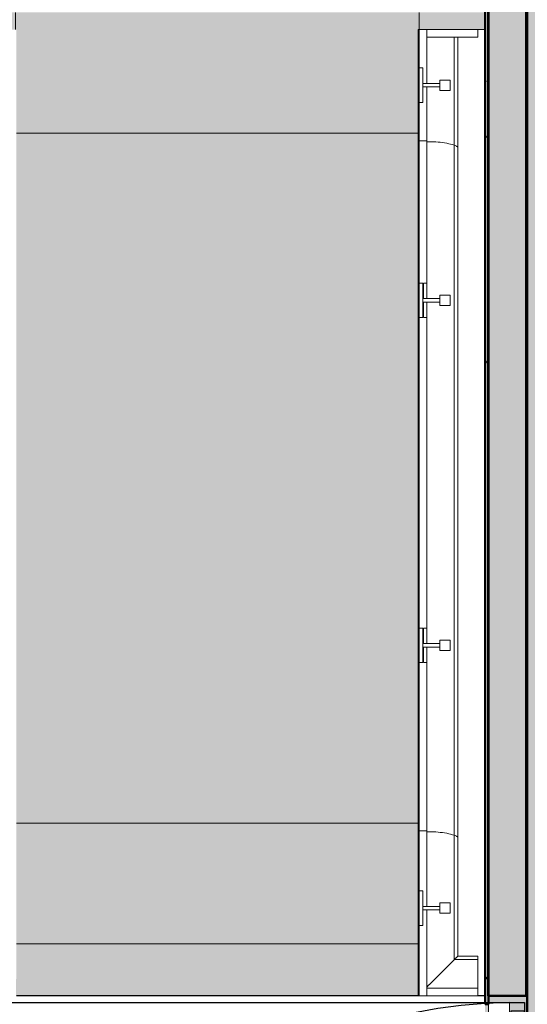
# Model space of a CAD drawing. Header units: millimetres. Extents: x 3625 to 132892, y -52547 to 67182.
# Tile 83 of 256: x 49788 to 51258, y 31753 to 34607. Entities that reach past the tile are written whole.
import ezdxf

# ---------------------------------------------------------------- set-up
doc = ezdxf.new("R2010")
doc.units = ezdxf.units.MM
for name, color, linetype, lineweight in [('A-DOOR', 1, 'Continuous', 25), ('A-EQPM', 6, 'Continuous', 18), ('A-FLOR-OTLN', 6, 'Continuous', 18), ('A-FLOR-PATT', 8, 'Continuous', 18), ('A-GENM', 6, 'Continuous', 18), ('A-WALL', 2, 'Continuous', 25), ('A-WALL-PATT', 2, 'Continuous', 50), ('I-WALL', 2, 'Continuous', 25)]:
    doc.layers.add(name, color=color, linetype=linetype, lineweight=lineweight)
doc.layers.add('ATN Houtenlatten pl', color=20, linetype='Continuous')

# ---------------------------------------------------------------- blocks, each defined once
blk = doc.blocks.new('24_betontrap trappenhuis westgevel 3500 hoog - 24_betontrap trappenhuis 3500 hoog-434817-Plotview plafond begane grond - 1 op 100')
at = {"layer": 'A-GENM'}
for points in [[(-572.4, 2837), (-872.4, 2838), (-872.4, 2840), (-922.4, 2839), (-922.4, 1670), (-872.4, 1670), (-871.9, 1672.9), (-572.4, 1673), (-572.4, 2539.8)], [(1427.6, 2837), (-572.4, 2837), (-572.4, 1673), (1427.6, 1673), (1427.6, 2539.8)], [(1777.6, 2837), (1427.6, 2837), (1427.6, 1673), (1777.6, 1673), (1777.6, 2837)], [(-572.4, 1167), (-872.4, 1167.1), (-872.4, 1170), (-922.4, 1170), (-922.4, 0), (-879.7, 1), (-879.7, 3), (-572.4, 3), (-572.4, 993.4)], [(-52.4, 684.1), (-52.4, 1167), (-572.4, 1167), (-572.4, 3), (-52.4, 3), (-52.4, 65.6)]]:
    blk.add_hatch(color=256, dxfattribs=at).paths.add_polyline_path(points, flags=0)
at = {"layer": 'A-GENM', "color": 7}
for p, q in [((-872.4, 2840), (-922.4, 2840)), ((-572.4, 2837), (-572.4, 1672.9)), ((1427.6, 2837), (1427.6, 1673)), ((1777.6, 2837.2), (1777.6, 1672.8)), ((-922.4, 1670), (-872.4, 1670)), ((-872.4, 1170), (-922.4, 1170)), ((-572.4, 3), (-572.4, 1167)), ((-922.4, 0), (-879.7, 0))]:
    blk.add_line(p, q, dxfattribs=at)
blk = doc.blocks.new('3073_04 constructie_abt_export 08-11-2012_rvt-1-Plotview plafond begane grond - 1 op 100')
at = {"layer": 'A-FLOR-PATT'}
h = blk.add_hatch(color=10, dxfattribs=at)
h.paths.add_polyline_path([(19403.6, 34577.9), (19484.7, 34578.2), (19485.3, 34585.6), (19596.6, 34585.6), (19596.6, 34628.2), (19403.6, 34628.2), (19403.6, 34585.6)], flags=0)
h.paths.add_polyline_path([(22746.6, 34578.2), (22749.6, 34578.2), (22749.6, 34778.2), (22746.6, 34778.2), (22746.6, 34578.7)], flags=0)
h.paths.add_polyline_path([(22627.5, 34578.2), (22627.5, 34628.2), (22436.6, 34628.2), (22436.9, 34578.2), (22606.6, 34578.2)], flags=0)
h.paths.add_polyline_path([(20766.6, 34578.2), (21266.6, 34578.2), (21266.6, 34628.2), (20766.6, 34628.2)], flags=0)
h = blk.add_hatch(color=10, dxfattribs=at)
h.paths.add_polyline_path([(22749.6, 30328.2), (22749.6, 30428.2), (22697.6, 30428.2), (22697.6, 30398.2), (22741.6, 30398.2), (22741.6, 30328.2)], flags=0)
h.paths.add_polyline_path([(19283.6, 30328.2), (19291.6, 30328.2), (19291.6, 30398.2), (19335.6, 30398.2), (19335.6, 30428.2), (19283.6, 30428.2), (19283.6, 30398.2)], flags=0)
h.paths.add_polyline_path([(20707.3, 30398.2), (20739.6, 30398.2), (20739.6, 30605.2), (21293.6, 30605.2), (21293.6, 30398.2), (22637.6, 30398.2), (22637.6, 30428.2), (21303.6, 30428.2), (21303.6, 30615.2), (20729.6, 30615.2), (20729.6, 30428.2), (19395.6, 30428.2), (19395.6, 30398.2), (20280.7, 30398.2)], flags=0)
h.paths.add_polyline_path([(22736.6, 31578.2), (22749.6, 31578.2), (22749.6, 31778.2), (22637.5, 31778.2), (22636.6, 31753.2), (22627.5, 31753.2), (22627.5, 31728.2), (22637.6, 31728.2), (22637.6, 31758.2), (22697.6, 31758.2), (22697.6, 31728.2), (22701.6, 31728.2), (22701.6, 31733.2), (22741.6, 31733.2), (22741.6, 31613.2), (22736.6, 31613.2), (22736.6, 31586.5)], flags=0)
h.paths.add_polyline_path([(19296.6, 31578.2), (19296.6, 31613.2), (19291.6, 31613.2), (19291.6, 31733.2), (19331.6, 31733.2), (19331.6, 31728.2), (19335.6, 31728.2), (19335.6, 31758.2), (19393.6, 31758.2), (19393.6, 31778.2), (19283.6, 31778.2), (19283.6, 31578.2)], flags=0)
h.paths.add_polyline_path([(19403.6, 31728.2), (19403.6, 31753.2), (19395.6, 31753.2), (19395.6, 31728.2)], flags=0)
h.paths.add_polyline_path([(22436.6, 31778.2), (22435.6, 31778.2), (22435.8, 31778.2)], flags=0)
h.paths.add_polyline_path([(22433.6, 31778.2), (22433.6, 31928.2), (21269.5, 31927.8), (21268.6, 31778.3), (22433.6, 31778.2)], flags=0)
h.paths.add_polyline_path([(20764.8, 31778.2), (20764.1, 31778.7), (20766.6, 31781.7), (20766.6, 31928.2), (19596.6, 31928.2), (19596.6, 31778.2), (20764.1, 31778.2)], flags=0)
at = {"layer": 'A-WALL-PATT', "lineweight": 25}
blk.add_hatch(color=250, dxfattribs=at).paths.add_polyline_path([(22754.9, 30061.2), (22949.6, 30061.2), (22949.6, 36228.2), (22749.6, 36228.2), (22749.6, 30061.2)], flags=0)
at = {"layer": 'A-FLOR-OTLN', "color": 7}
for p, q in [((22627.5, 34578.2), (22606.6, 34578.2)), ((22749.6, 34578.2), (22746.6, 34578.2)), ((22746.6, 31778.2), (22749.6, 31778.2))]:
    blk.add_line(p, q, dxfattribs=at)
at = {"layer": 'A-WALL', "color": 50, "lineweight": 50}
blk.add_line((22749.6, 30061.2), (22749.6, 36228.2), dxfattribs=at)
at = {"lineweight": 18, "rotation": 269.9999999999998}
blk.add_blockref('24_betontrap trappenhuis westgevel 3500 hoog - 24_betontrap trappenhuis 3500 hoog-434817-Plotview plafond begane grond - 1 op 100', (19596.6, 33705.8), dxfattribs=at)
blk = doc.blocks.new('34_leuning zijkant betontrap trappenhuis westgevel standaard rechts - 24_betontrap trappenhuis 3500 hoog-2963141-Plotview plafond begane grond - 1 op 100')
at = {"layer": 'A-EQPM'}
for p, q in [((-601.3, 3), (-1072.5, 3)), ((-1072.4, 2.8), (-1072.4, 0)), ((-868.6, 0), (-1072.4, 0)), ((-1072.4, 0), (-1072.4, -22)), ((-768.6, 0), (-868.6, 0)), ((-868.6, 0), (-868.6, -10)), ((-768.6, 0), (-768.6, -10)), ((-594.7, 0), (-768.6, 0)), ((1398.7, 3), (-601.3, 3)), ((-107.1, 0), (-594.7, 0)), ((-594.7, 0), (-594.7, -22)), ((-594.7, 0), (-594.7, -22)), ((-7.1, 0), (-107.1, 0)), ((-107.1, 0), (-107.1, -10)), ((-7.1, 0), (-7.1, -10)), ((892.9, 0), (-7.1, 0)), ((992.9, 0), (892.9, 0)), ((892.9, 0), (892.9, -10)), ((992.9, 0), (992.9, -10)), ((1405.3, 0), (992.9, 0)), ((1727.7, 3), (1398.7, 3)), ((1516.4, 0), (1405.3, 0)), ((1405.3, 0), (1405.3, -22)), ((1405.3, 0), (1405.3, -22)), ((1616.4, 0), (1516.4, 0)), ((1516.4, 0), (1516.4, -10)), ((1616.4, 0), (1616.4, -10)), ((1727.6, 0), (1616.4, 0)), ((1727.6, 0), (1727.6, -22)), ((1727.7, 3), (1727.7, 1)), ((-1072.4, -22), (-1072.4, -170)), ((-1072.4, -22), (-1050.4, -22)), ((-1072.4, -22), (-823.5, -22)), ((-1050.4, -170), (-1050.4, -22)), ((-1047.6, -22), (-1041.4, -28.2)), ((-1041.4, -28.2), (-1047.5, -21.9)), ((-1041.2, -28.3), (-1014.9, -54.6)), ((-1014.9, -54.6), (-1041.2, -28.3)), ((-868.6, -10), (-768.6, -10)), ((-813.5, -10), (-823.5, -10)), ((-823.5, -10), (-823.5, -60)), ((-813.5, -10), (-813.5, -60)), ((-813.5, -22), (-594.7, -22)), ((-594.7, -22), (-62, -22)), ((-107.1, -10), (-7.1, -10)), ((-62, -12), (-107.1, -12)), ((-107.1, -12), (-107.1, -22)), ((-107.1, -22), (-62, -22)), ((-52, -10), (-62, -10)), ((-62, -10), (-62, -60)), ((-52, -10), (-52, -60)), ((-7.1, -12), (-52, -12)), ((-52, -22), (-7.1, -22)), ((-52, -22), (938, -22)), ((-7.1, -12), (-7.1, -22)), ((892.9, -10), (992.9, -10)), ((938, -12), (892.9, -12)), ((892.9, -12), (892.9, -22)), ((892.9, -22), (938, -22)), ((948, -10), (938, -10)), ((938, -10), (938, -60)), ((948, -10), (948, -60)), ((992.9, -12), (948, -12)), ((948, -22), (992.9, -22)), ((948, -22), (1405.3, -22)), ((992.9, -12), (992.9, -22)), ((1405.3, -22), (1561.5, -22)), ((1516.4, -10), (1616.4, -10)), ((1571.5, -10), (1561.5, -10)), ((1561.5, -10), (1561.5, -60)), ((1571.5, -10), (1571.5, -60)), ((1571.5, -22), (1727.6, -22)), ((1705.6, -22), (1705.6, -170)), ((1705.6, -22), (1727.6, -22)), ((1727.6, -170), (1727.6, -22)), ((-1014.8, -54.7), (-989.9, -79.6)), ((-990, -79.6), (-1014.8, -54.7)), ((-989.8, -79.7), (-968.1, -101.4)), ((-803.6, -60), (-833.6, -60)), ((-833.6, -60), (-833.6, -90)), ((-803.6, -90), (-803.6, -60)), ((-42.1, -60), (-72.1, -60)), ((-72.1, -60), (-72.1, -90)), ((-42.1, -90), (-42.1, -60)), ((957.9, -60), (927.9, -60)), ((927.9, -60), (927.9, -90)), ((957.9, -90), (957.9, -60)), ((1581.4, -60), (1551.4, -60)), ((1551.4, -60), (1551.4, -90)), ((1581.4, -90), (1581.4, -60)), ((-968.1, -101.4), (-607.5, -101.4)), ((-968, -170), (-968, -101.6)), ((-968, -101.6), (-964.1, -105.5)), ((-957.6, -111.9), (-615.1, -111.9)), ((-957.5, -170), (-957.5, -112)), ((-833.6, -90), (-803.6, -90)), ((-615.1, -111.9), (1384.9, -111.9)), ((-607.5, -101.4), (1392.5, -101.4)), ((-72.1, -90), (-42.1, -90)), ((927.9, -90), (957.9, -90)), ((1384.9, -111.9), (1705.6, -111.9)), ((1392.5, -101.4), (1705.6, -101.4)), ((1551.4, -90), (1581.4, -90)), ((1727.7, -111.3), (1727.7, -111.9)), ((-1050.4, -170), (-1072.4, -170)), ((-1050.5, -170), (-968, -170)), ((-968, -170), (-957.5, -170)), ((1727.6, -170), (1705.6, -170))]:
    blk.add_line(p, q, dxfattribs=at)
at = {"layer": 'A-EQPM', "flags": 128}
for points in [[(-1070.3, 0.8), (-1071.3, 1.8), (-1072, 2.5), (-1072.4, 2.9), (-1072.5, 2.9)], [(-963.9, -105.6), (-960.8, -108.7), (-958.7, -110.8)], [(-958.6, -110.9), (-957.6, -111.9), (-957.5, -112)]]:
    blk.add_lwpolyline(points, dxfattribs=at)
at = {"layer": 'A-EQPM'}
for points, knots in [([(-601.3, 3), (-601.3, 3), (-601, 2.9), (-600.6, 2.7), (-600, 2.1), (-599.6, 1.4), (-599.5, 1)], [0.5262007, 0.5262007, 0.5262007, 0.5262007, 0.5454545, 0.6363636, 0.7272727, 0.8181818, 0.8181818, 0.8181818, 0.8181818]), ([(1398.7, 3), (1398.7, 3), (1399, 2.9), (1399.4, 2.7), (1400, 2.1), (1400.4, 1.4), (1400.5, 1)], [0.5262007, 0.5262007, 0.5262007, 0.5262007, 0.5454545, 0.6363636, 0.7272727, 0.8181818, 0.8181818, 0.8181818, 0.8181818]), ([(-597.5, -21.9), (-597.4, -24), (-597.2, -35), (-597.9, -54.9), (-601.5, -80.1), (-605.2, -94.8), (-607.5, -101.4)], [0.1913909, 0.1913909, 0.1913909, 0.1913909, 0.25, 0.5, 0.75, 1, 1, 1, 1]), ([(1402.5, -21.9), (1402.6, -24), (1402.8, -35), (1402.1, -54.9), (1398.6, -80.1), (1394.7, -94.8), (1392.5, -101.4)], [0.1913909, 0.1913909, 0.1913909, 0.1913909, 0.25, 0.5, 0.75, 1, 1, 1, 1])]:
    blk.add_open_spline(points, degree=3, knots=knots, dxfattribs=at)
for points in [[(-607.5, -101.4), (-608, -103.1), (-609, -106.2), (-611, -109.6), (-613.2, -111.6), (-614.7, -111.9), (-615.5, -111.9)], [(1392.5, -101.4), (1392.1, -103.1), (1391, -106.2), (1389, -109.6), (1386.8, -111.6), (1385.3, -111.9), (1384.5, -111.9)]]:
    blk.add_open_spline(points, degree=3, dxfattribs=at)
blk = doc.blocks.new('32_KA HK-14 - Houten deur op kleefmagneet trappenhuis-5558574-Plotview plafond begane grond - 1 op 100')
at = {"layer": 'A-DOOR'}
for p, q in [((5, 289), (5, -70)), ((105, 289), (5, 289)), ((105, 289), (1394, 289)), ((105, 0), (105, 289)), ((1394, 289), (1394, 0)), ((1458, 289), (1394, 289)), ((1458, -70), (1458, 289)), ((45, 50), (49, 50)), ((45, -70), (45, 50)), ((49, 50), (49, 0)), ((49, 0), (105, 0)), ((1394, 0), (105, 0)), ((1394, 0), (1428, 0)), ((1428, 0), (1428, -70)), ((5, -70), (45, -70)), ((49, -70), (45, -70)), ((1409.5, -60), (109, -60)), ((1428, -70), (109, -70)), ((1428, -70), (1458, -70)), ((5, -1285), (5, -1405)), ((45, -1285), (5, -1285)), ((45, -1405), (45, -1285)), ((5, -1405), (45, -1405))]:
    blk.add_line(p, q, dxfattribs=at)
at = {"layer": 'A-DOOR', "lineweight": 18}
for p, q in [((109, -60), (49, -60)), ((49, -60), (49, -1430)), ((109, -1430), (109, -60)), ((49, -1430), (109, -1430))]:
    blk.add_line(p, q, dxfattribs=at)
at = {"layer": 'A-DOOR'}
blk.add_arc((39.5, -60), 1370, 270.3882, 360, dxfattribs=at)

msp = doc.modelspace()

# ---------------------------------------------------------------- hatches: boundary and pattern name
at = {"layer": 'A-WALL-PATT', "lineweight": 25}
msp.add_hatch(color=256, dxfattribs=at).paths.add_polyline_path([(51255.2, 31778.2), (51255.2, 36118.2), (51145.2, 36118.2), (51145.2, 31778.2)], flags=0)
at = {"layer": 'A-WALL-PATT', "lineweight": 18}
h = msp.add_hatch(dxfattribs=at)
h.set_pattern_fill('FP_32', color=256, style=0, pattern_type=2)
h.set_pattern_definition([(0, (28508.64, 0), (406.4, 101.6), [33.528, -271.272, 33.528, -271.272, -1625.6]), (0, (28508.64, 0), (406.4, 101.6), [-609.6, 33.528, -576.072, 33.528, -271.272, -711.2]), (0, (28508.64, 0), (406.4, 101.6), [-1524, 33.528, -169.672, 33.528, -474.472]), (120, (28661.04, 50.8), (-291.18818, 301.15272), [33.528, -271.272, 33.528, -271.272, -1625.6]), (120, (28661.04, 50.8), (-291.18818, 301.15272), [-609.6, 33.528, -576.072, 33.528, -271.272, -711.2]), (120, (28661.04, 50.8), (-291.18818, 301.15272), [-1524, 33.528, -169.672, 33.528, -474.472]), (240, (28711.84, 254), (-115.21182, -402.75272), [33.528, -271.272, 33.528, -271.272, -1625.6]), (240, (28711.84, 254), (-115.21182, -402.75272), [-609.6, 33.528, -576.072, 33.528, -271.272, -711.2]), (240, (28711.84, 254), (-115.21182, -402.75272), [-1524, 33.528, -169.672, 33.528, -474.472])])
h.paths.add_polyline_path([(51136.1, 31753.2), (51146.1, 31753.2), (51146.1, 36079.6), (51136.1, 36079.6), (51136.1, 35929.2), (51141.8, 35929.2), (51141.8, 35889.2), (51136.1, 35889.2), (51136.1, 31934.5)], flags=0)
h.paths.add_polyline_path([(51139.8, 35891.2), (51139.8, 35927.2), (51136.1, 35927.2), (51136.1, 35891.2)], flags=0)

# ---------------------------------------------------------------- linework, layer by layer
at = {"layer": 'ATN Houtenlatten pl'}
msp.add_lwpolyline([(47844.2, 31758.2), (51250.2, 31758.2), (51250.2, 30328.2), (47844.2, 30328.2)], close=True, dxfattribs=at)
at = {"layer": 'I-WALL', "lineweight": 50}
for p, q in [((51255.2, 36228.2), (51255.2, 31778.2)), ((51145.2, 31778.2), (51145.2, 36088.2)), ((51146.1, 36079.6), (51146.1, 31753.2)), ((51136.1, 31753.2), (51136.1, 35889.2)), ((51255.2, 31778.2), (51145.2, 31778.2)), ((51146.1, 31753.2), (51136.1, 31753.2))]:
    msp.add_line(p, q, dxfattribs=at)
at = {"layer": 'I-WALL'}
for p, q in [((50942.4, 31778.2), (49778.2, 31778.2)), ((51136.1, 31778.2), (51115.2, 31778.2))]:
    msp.add_line(p, q, dxfattribs=at)

# ---------------------------------------------------------------- block references
at = {"color": 250, "lineweight": 5}
msp.add_blockref('3073_04 constructie_abt_export 08-11-2012_rvt-1-Plotview plafond begane grond - 1 op 100', (28508.6, 0), dxfattribs=at)
at = {"layer": 'A-DOOR', "rotation": 180}
msp.add_blockref('32_KA HK-14 - Houten deur op kleefmagneet trappenhuis-5558574-Plotview plafond begane grond - 1 op 100', (51255.2, 30328.2), dxfattribs=at)
at = {"layer": 'A-EQPM', "rotation": 90.00000000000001}
msp.add_blockref('34_leuning zijkant betontrap trappenhuis westgevel standaard rechts - 24_betontrap trappenhuis 3500 hoog-2963141-Plotview plafond begane grond - 1 op 100', (50945.2, 32850.6), dxfattribs=at)

doc.saveas('drawing.dxf')
